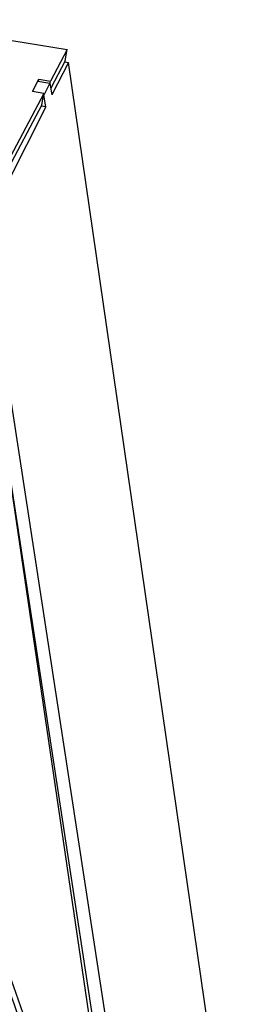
# Model space of a CAD drawing. Header units: millimetres. Extents: x 0 to 420, y 0 to 297.
# Tile 104 of 256: x 160.18 to 163.15, y 89.14 to 101.95. Entities that reach past the tile are written whole.
import ezdxf

# ---------------------------------------------------------------- set-up
doc = ezdxf.new("R2010")
doc.units = ezdxf.units.MM
doc.header["$LTSCALE"] = 23.1
doc.layers.get('0').update_dxf_attribs({"linetype": 'CONTINUOUS'})

msp = doc.modelspace()

# ---------------------------------------------------------------- linework, layer by layer
at = {"color": 7, "linetype": 'CONTINUOUS'}
for p, q in [((158.428, 101.952), (160.795, 101.565)), ((160.795, 101.565), (160.578, 101.153)), ((160.771, 101.419), (160.795, 101.565)), ((160.812, 101.397), (160.598, 100.973)), ((160.764, 101.405), (160.812, 101.397)), ((163.154, 85.232), (160.812, 101.397)), ((160.345, 101.017), (160.43, 101.178)), ((160.414, 101.151), (160.57, 101.127)), ((160.425, 101.149), (160.43, 101.178)), ((160.43, 101.178), (160.578, 101.153)), ((160.57, 101.127), (160.491, 100.971)), ((160.57, 101.127), (160.589, 101.024)), ((160.572, 101.118), (160.578, 101.153)), ((160.492, 100.991), (159.983, 100.026)), ((160.492, 100.991), (160.345, 101.017)), ((160.469, 100.846), (160.492, 100.991)), ((160.519, 100.817), (160.491, 100.971)), ((160.589, 101.024), (160.593, 100.999)), ((160.593, 100.999), (160.598, 100.973)), ((160.519, 100.817), (160.018, 99.828)), ((160.519, 100.817), (160.458, 100.826)), ((159.561, 99.3), (161.681, 84.905)), ((161.952, 84.723), (159.721, 99.242)), ((161.681, 84.905), (157.093, 97.886)), ((161.779, 84.726), (159.806, 97.633))]:
    msp.add_line(p, q, dxfattribs=at)
at = {"color": 3, "linetype": 'CONTINUOUS'}
for p, q in [((160.771, 101.419), (160.582, 101.061)), ((160.469, 100.846), (159.996, 99.95))]:
    msp.add_line(p, q, dxfattribs=at)
msp.add_arc((-1400.277, -461.127), 1654.569, 19.269516, 19.744488, dxfattribs=at)

doc.saveas('drawing.dxf')
